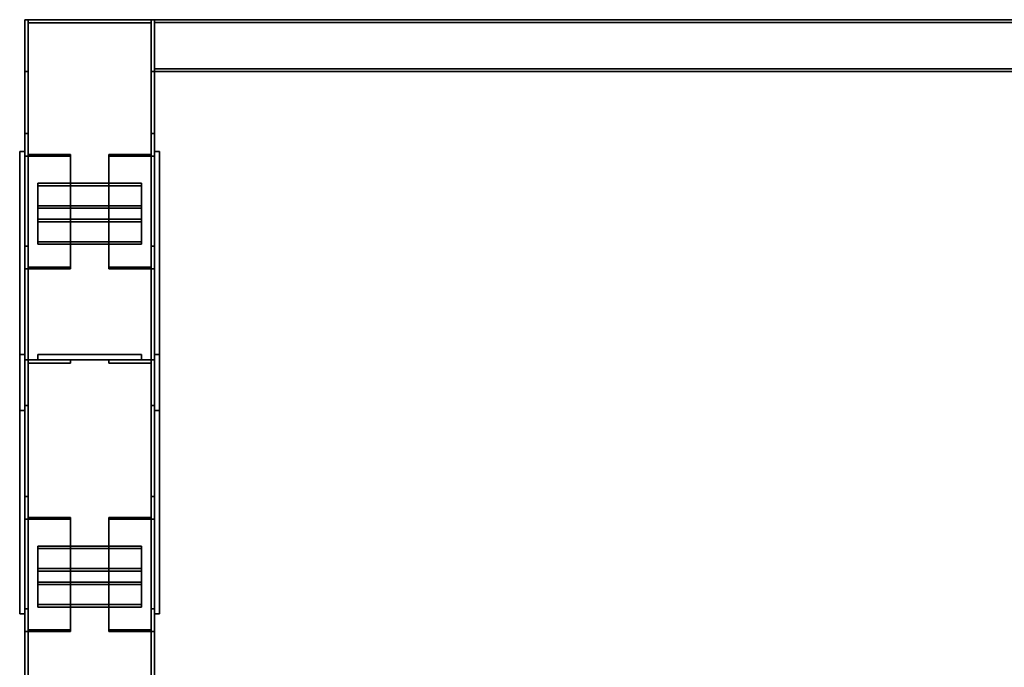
# Model space of a CAD drawing. Extents: x 13429 to 13460.1, y 572.8 to 605.1.
# Tile 54 of 256: x 13428.998 to 13429.949, y 590.071 to 590.696. Entities that reach past the tile are written whole.
import ezdxf

# ---------------------------------------------------------------- set-up
doc = ezdxf.new("R2010")
doc.units = 0
doc.header["$LTSCALE"] = 150
doc.header["$MEASUREMENT"] = 0
doc.layers.add('3DFACE_PLATE', color=7, linetype='CONTINUOUS')
doc.layers.add('3DFACE_SHAPE', color=7, linetype='CONTINUOUS')

msp = doc.modelspace()

# ---------------------------------------------------------------- linework, layer by layer
at = {"layer": '3DFACE_PLATE', "color": 6}
for points, invisible_edges in [([(13428.99832, 590.56901, 0.145), (13428.99832, 590.56901), (13428.99832, 590.31901, 0.145)], 2), ([(13428.99832, 590.56901), (13428.99832, 590.31901), (13428.99832, 590.31901, 0.145)], 12), ([(13428.99832, 590.31901, 0.145), (13429.00332, 590.31901, 0.145), (13428.99832, 590.56901, 0.145)], 2), ([(13429.00332, 590.31901, 0.145), (13429.00332, 590.56901, 0.145), (13428.99832, 590.56901, 0.145)], 12), ([(13428.99832, 590.56901), (13429.00332, 590.56901), (13428.99832, 590.31901)], 2), ([(13429.00332, 590.56901), (13429.00332, 590.31901), (13428.99832, 590.31901)], 12), ([(13428.99832, 590.56901, 0.145), (13429.00332, 590.56901, 0.145), (13428.99832, 590.56901)], 2), ([(13429.00332, 590.56901, 0.145), (13429.00332, 590.56901), (13428.99832, 590.56901)], 12), ([(13429.00332, 590.31901, 0.145), (13429.00332, 590.31901), (13429.00332, 590.56901, 0.145)], 2), ([(13429.00332, 590.31901), (13429.00332, 590.56901), (13429.00332, 590.56901, 0.145)], 12), ([(13429.12832, 590.56901, 0.145), (13429.12832, 590.56901), (13429.12832, 590.31901, 0.145)], 2), ([(13429.12832, 590.56901), (13429.12832, 590.31901), (13429.12832, 590.31901, 0.145)], 12), ([(13429.12832, 590.31901, 0.145), (13429.13332, 590.31901, 0.145), (13429.12832, 590.56901, 0.145)], 2), ([(13429.13332, 590.31901, 0.145), (13429.13332, 590.56901, 0.145), (13429.12832, 590.56901, 0.145)], 12), ([(13429.12832, 590.56901), (13429.13332, 590.56901), (13429.12832, 590.31901)], 2), ([(13429.13332, 590.56901), (13429.13332, 590.31901), (13429.12832, 590.31901)], 12), ([(13429.12832, 590.56901, 0.145), (13429.13332, 590.56901, 0.145), (13429.12832, 590.56901)], 2), ([(13429.13332, 590.56901, 0.145), (13429.13332, 590.56901), (13429.12832, 590.56901)], 12), ([(13429.13332, 590.31901, 0.145), (13429.13332, 590.31901), (13429.13332, 590.56901, 0.145)], 2), ([(13429.13332, 590.31901), (13429.13332, 590.56901), (13429.13332, 590.56901, 0.145)], 12), ([(13429.01582, 590.50359, 0.10538), (13429.01582, 590.53832, 0.12523), (13429.11582, 590.50359, 0.10538)], 2), ([(13429.01582, 590.53832, 0.12523), (13429.11582, 590.53832, 0.12523), (13429.11582, 590.50359, 0.10538)], 12), ([(13429.01582, 590.53584, 0.12957), (13429.01582, 590.53832, 0.12523), (13429.01582, 590.50111, 0.10972)], 2), ([(13429.01582, 590.53832, 0.12523), (13429.01582, 590.50359, 0.10538), (13429.01582, 590.50111, 0.10972)], 12), ([(13429.11582, 590.53584, 0.12957), (13429.11582, 590.53832, 0.12523), (13429.01582, 590.53584, 0.12957)], 2), ([(13429.11582, 590.53832, 0.12523), (13429.01582, 590.53832, 0.12523), (13429.01582, 590.53584, 0.12957)], 12), ([(13429.11582, 590.50111, 0.10972), (13429.11582, 590.53584, 0.12957), (13429.01582, 590.50111, 0.10972)], 2), ([(13429.11582, 590.53584, 0.12957), (13429.01582, 590.53584, 0.12957), (13429.01582, 590.50111, 0.10972)], 12), ([(13429.11582, 590.50359, 0.10538), (13429.11582, 590.53832, 0.12523), (13429.11582, 590.53584, 0.12957)], 12), ([(13429.11582, 590.50111, 0.10972), (13429.11582, 590.50359, 0.10538), (13429.11582, 590.53584, 0.12957)], 2), ([(13429.01582, 590.48188, 0.09298), (13429.01582, 590.51661, 0.11282), (13429.11582, 590.48188, 0.09298)], 2), ([(13429.01582, 590.51661, 0.11282), (13429.11582, 590.51661, 0.11282), (13429.11582, 590.48188, 0.09298)], 12), ([(13429.01582, 590.51413, 0.11716), (13429.01582, 590.51661, 0.11282), (13429.01582, 590.4794, 0.09732)], 2), ([(13429.01582, 590.51661, 0.11282), (13429.01582, 590.48188, 0.09298), (13429.01582, 590.4794, 0.09732)], 12), ([(13429.11582, 590.51413, 0.11716), (13429.11582, 590.51661, 0.11282), (13429.01582, 590.51413, 0.11716)], 2), ([(13429.11582, 590.51661, 0.11282), (13429.01582, 590.51661, 0.11282), (13429.01582, 590.51413, 0.11716)], 12), ([(13429.11582, 590.4794, 0.09732), (13429.11582, 590.51413, 0.11716), (13429.01582, 590.4794, 0.09732)], 2), ([(13429.11582, 590.51413, 0.11716), (13429.01582, 590.51413, 0.11716), (13429.01582, 590.4794, 0.09732)], 12), ([(13429.11582, 590.48188, 0.09298), (13429.11582, 590.51661, 0.11282), (13429.11582, 590.51413, 0.11716)], 12), ([(13429.11582, 590.4794, 0.09732), (13429.11582, 590.48188, 0.09298), (13429.11582, 590.51413, 0.11716)], 2), ([(13429.01582, 590.50111, 0.10972), (13429.01582, 590.50359, 0.10538), (13429.11582, 590.50111, 0.10972)], 2), ([(13429.01582, 590.50359, 0.10538), (13429.11582, 590.50359, 0.10538), (13429.11582, 590.50111, 0.10972)], 12), ([(13429.01582, 590.4794, 0.09732), (13429.01582, 590.48188, 0.09298), (13429.11582, 590.4794, 0.09732)], 2), ([(13429.01582, 590.48188, 0.09298), (13429.11582, 590.48188, 0.09298), (13429.11582, 590.4794, 0.09732)], 12), ([(13428.99832, 590.12301, 0.035), (13428.99832, 590.12301, 0.18), (13428.99832, 590.37301, 0.035)], 2), ([(13428.99832, 590.12301, 0.18), (13428.99832, 590.37301, 0.18), (13428.99832, 590.37301, 0.035)], 12), ([(13428.99832, 590.37301, 0.035), (13429.00332, 590.37301, 0.035), (13428.99832, 590.12301, 0.035)], 2), ([(13429.00332, 590.37301, 0.035), (13429.00332, 590.12301, 0.035), (13428.99832, 590.12301, 0.035)], 12), ([(13428.99832, 590.37301, 0.18), (13429.00332, 590.37301, 0.18), (13428.99832, 590.37301, 0.035)], 2), ([(13429.00332, 590.37301, 0.18), (13429.00332, 590.37301, 0.035), (13428.99832, 590.37301, 0.035)], 12), ([(13428.99832, 590.12301, 0.18), (13429.00332, 590.12301, 0.18), (13428.99832, 590.37301, 0.18)], 2), ([(13429.00332, 590.12301, 0.18), (13429.00332, 590.37301, 0.18), (13428.99832, 590.37301, 0.18)], 12), ([(13429.00332, 590.37301, 0.035), (13429.00332, 590.37301, 0.18), (13429.00332, 590.12301, 0.035)], 2), ([(13429.00332, 590.37301, 0.18), (13429.00332, 590.12301, 0.18), (13429.00332, 590.12301, 0.035)], 12), ([(13429.11582, 590.37301, 0.0935), (13429.11582, 590.37301, 0.0535), (13429.01582, 590.37301, 0.0935)], 2), ([(13429.11582, 590.37301, 0.0535), (13429.01582, 590.37301, 0.0535), (13429.01582, 590.37301, 0.0935)], 12), ([(13429.01582, 590.37301, 0.0935), (13429.01582, 590.36801, 0.0935), (13429.11582, 590.37301, 0.0935)], 2), ([(13429.01582, 590.36801, 0.0935), (13429.11582, 590.36801, 0.0935), (13429.11582, 590.37301, 0.0935)], 12), ([(13429.01582, 590.37301, 0.0535), (13429.01582, 590.36801, 0.0535), (13429.01582, 590.37301, 0.0935)], 2), ([(13429.01582, 590.36801, 0.0535), (13429.01582, 590.36801, 0.0935), (13429.01582, 590.37301, 0.0935)], 12), ([(13429.11582, 590.37301, 0.0535), (13429.11582, 590.36801, 0.0535), (13429.01582, 590.37301, 0.0535)], 2), ([(13429.11582, 590.36801, 0.0535), (13429.01582, 590.36801, 0.0535), (13429.01582, 590.37301, 0.0535)], 12), ([(13429.11582, 590.37301, 0.1265), (13429.11582, 590.37301, 0.0865), (13429.01582, 590.37301, 0.1265)], 2), ([(13429.11582, 590.37301, 0.0865), (13429.01582, 590.37301, 0.0865), (13429.01582, 590.37301, 0.1265)], 12), ([(13429.01582, 590.37301, 0.1265), (13429.01582, 590.36801, 0.1265), (13429.11582, 590.37301, 0.1265)], 2), ([(13429.01582, 590.36801, 0.1265), (13429.11582, 590.36801, 0.1265), (13429.11582, 590.37301, 0.1265)], 12), ([(13429.01582, 590.37301, 0.0865), (13429.01582, 590.36801, 0.0865), (13429.01582, 590.37301, 0.1265)], 2), ([(13429.01582, 590.36801, 0.0865), (13429.01582, 590.36801, 0.1265), (13429.01582, 590.37301, 0.1265)], 12), ([(13429.11582, 590.37301, 0.0865), (13429.11582, 590.36801, 0.0865), (13429.01582, 590.37301, 0.0865)], 2), ([(13429.11582, 590.36801, 0.0865), (13429.01582, 590.36801, 0.0865), (13429.01582, 590.37301, 0.0865)], 12), ([(13429.01582, 590.36801, 0.0935), (13429.01582, 590.36801, 0.0535), (13429.11582, 590.36801, 0.0935)], 2), ([(13429.01582, 590.36801, 0.0535), (13429.11582, 590.36801, 0.0535), (13429.11582, 590.36801, 0.0935)], 12), ([(13429.01582, 590.36801, 0.1265), (13429.01582, 590.36801, 0.0865), (13429.11582, 590.36801, 0.1265)], 2), ([(13429.01582, 590.36801, 0.0865), (13429.11582, 590.36801, 0.0865), (13429.11582, 590.36801, 0.1265)], 12), ([(13429.11582, 590.37301, 0.0935), (13429.11582, 590.36801, 0.0935), (13429.11582, 590.37301, 0.0535)], 2), ([(13429.11582, 590.36801, 0.0935), (13429.11582, 590.36801, 0.0535), (13429.11582, 590.37301, 0.0535)], 12), ([(13429.11582, 590.37301, 0.1265), (13429.11582, 590.36801, 0.1265), (13429.11582, 590.37301, 0.0865)], 2), ([(13429.11582, 590.36801, 0.1265), (13429.11582, 590.36801, 0.0865), (13429.11582, 590.37301, 0.0865)], 12), ([(13429.12832, 590.12301, 0.035), (13429.12832, 590.12301, 0.18), (13429.12832, 590.37301, 0.035)], 2), ([(13429.12832, 590.12301, 0.18), (13429.12832, 590.37301, 0.18), (13429.12832, 590.37301, 0.035)], 12), ([(13429.12832, 590.37301, 0.035), (13429.13332, 590.37301, 0.035), (13429.12832, 590.12301, 0.035)], 2), ([(13429.13332, 590.37301, 0.035), (13429.13332, 590.12301, 0.035), (13429.12832, 590.12301, 0.035)], 12), ([(13429.12832, 590.37301, 0.18), (13429.13332, 590.37301, 0.18), (13429.12832, 590.37301, 0.035)], 2), ([(13429.13332, 590.37301, 0.18), (13429.13332, 590.37301, 0.035), (13429.12832, 590.37301, 0.035)], 12), ([(13429.12832, 590.12301, 0.18), (13429.13332, 590.12301, 0.18), (13429.12832, 590.37301, 0.18)], 2), ([(13429.13332, 590.12301, 0.18), (13429.13332, 590.37301, 0.18), (13429.12832, 590.37301, 0.18)], 12), ([(13429.13332, 590.37301, 0.035), (13429.13332, 590.37301, 0.18), (13429.13332, 590.12301, 0.035)], 2), ([(13429.13332, 590.37301, 0.18), (13429.13332, 590.12301, 0.18), (13429.13332, 590.12301, 0.035)], 12), ([(13428.99832, 590.31901), (13429.00332, 590.31901), (13428.99832, 590.31901, 0.145)], 2), ([(13429.00332, 590.31901), (13429.00332, 590.31901, 0.145), (13428.99832, 590.31901, 0.145)], 12), ([(13429.12832, 590.31901), (13429.13332, 590.31901), (13429.12832, 590.31901, 0.145)], 2), ([(13429.13332, 590.31901), (13429.13332, 590.31901, 0.145), (13429.12832, 590.31901, 0.145)], 12), ([(13429.01582, 590.15359, 0.10538), (13429.01582, 590.18832, 0.12523), (13429.11582, 590.15359, 0.10538)], 2), ([(13429.01582, 590.18832, 0.12523), (13429.11582, 590.18832, 0.12523), (13429.11582, 590.15359, 0.10538)], 12), ([(13429.01582, 590.18584, 0.12957), (13429.01582, 590.18832, 0.12523), (13429.01582, 590.15111, 0.10972)], 2), ([(13429.01582, 590.18832, 0.12523), (13429.01582, 590.15359, 0.10538), (13429.01582, 590.15111, 0.10972)], 12), ([(13429.11582, 590.18584, 0.12957), (13429.11582, 590.18832, 0.12523), (13429.01582, 590.18584, 0.12957)], 2), ([(13429.11582, 590.18832, 0.12523), (13429.01582, 590.18832, 0.12523), (13429.01582, 590.18584, 0.12957)], 12), ([(13429.11582, 590.15359, 0.10538), (13429.11582, 590.18832, 0.12523), (13429.11582, 590.18584, 0.12957)], 12), ([(13429.11582, 590.15111, 0.10972), (13429.11582, 590.18584, 0.12957), (13429.01582, 590.15111, 0.10972)], 2), ([(13429.11582, 590.18584, 0.12957), (13429.01582, 590.18584, 0.12957), (13429.01582, 590.15111, 0.10972)], 12), ([(13429.11582, 590.15111, 0.10972), (13429.11582, 590.15359, 0.10538), (13429.11582, 590.18584, 0.12957)], 2), ([(13429.01582, 590.13188, 0.09298), (13429.01582, 590.16661, 0.11282), (13429.11582, 590.13188, 0.09298)], 2), ([(13429.01582, 590.16661, 0.11282), (13429.11582, 590.16661, 0.11282), (13429.11582, 590.13188, 0.09298)], 12), ([(13429.01582, 590.16413, 0.11716), (13429.01582, 590.16661, 0.11282), (13429.01582, 590.1294, 0.09732)], 2), ([(13429.01582, 590.16661, 0.11282), (13429.01582, 590.13188, 0.09298), (13429.01582, 590.1294, 0.09732)], 12), ([(13429.11582, 590.16413, 0.11716), (13429.11582, 590.16661, 0.11282), (13429.01582, 590.16413, 0.11716)], 2), ([(13429.11582, 590.16661, 0.11282), (13429.01582, 590.16661, 0.11282), (13429.01582, 590.16413, 0.11716)], 12), ([(13429.11582, 590.1294, 0.09732), (13429.11582, 590.16413, 0.11716), (13429.01582, 590.1294, 0.09732)], 2), ([(13429.11582, 590.16413, 0.11716), (13429.01582, 590.16413, 0.11716), (13429.01582, 590.1294, 0.09732)], 12), ([(13429.11582, 590.13188, 0.09298), (13429.11582, 590.16661, 0.11282), (13429.11582, 590.16413, 0.11716)], 12), ([(13429.11582, 590.1294, 0.09732), (13429.11582, 590.13188, 0.09298), (13429.11582, 590.16413, 0.11716)], 2), ([(13429.01582, 590.15111, 0.10972), (13429.01582, 590.15359, 0.10538), (13429.11582, 590.15111, 0.10972)], 2), ([(13429.01582, 590.15359, 0.10538), (13429.11582, 590.15359, 0.10538), (13429.11582, 590.15111, 0.10972)], 12), ([(13429.01582, 590.1294, 0.09732), (13429.01582, 590.13188, 0.09298), (13429.11582, 590.1294, 0.09732)], 2), ([(13429.01582, 590.13188, 0.09298), (13429.11582, 590.13188, 0.09298), (13429.11582, 590.1294, 0.09732)], 12), ([(13428.99832, 590.12301, 0.035), (13429.00332, 590.12301, 0.035), (13428.99832, 590.12301, 0.18)], 2), ([(13429.00332, 590.12301, 0.035), (13429.00332, 590.12301, 0.18), (13428.99832, 590.12301, 0.18)], 12), ([(13429.12832, 590.12301, 0.035), (13429.13332, 590.12301, 0.035), (13429.12832, 590.12301, 0.18)], 2), ([(13429.13332, 590.12301, 0.035), (13429.13332, 590.12301, 0.18), (13429.12832, 590.12301, 0.18)], 12)]:
    msp.add_3dface(points, dxfattribs=dict(at, invisible_edges=invisible_edges))
at = {"layer": '3DFACE_SHAPE', "color": 13}
for points, invisible_edges in [([(13429.00332, 590.64601, 0.4), (13429.00636, 590.69297, 0.4), (13429.00332, 590.69601, 0.4)], 3), ([(13429.00636, 590.69297, 0.4), (13429.12528, 590.69297, 0.4), (13429.00332, 590.69601, 0.4)], 14), ([(13429.00332, 590.69601, 0.4), (13429.12528, 590.69297, 0.4), (13429.12832, 590.69601, 0.4)], 3), ([(13429.12832, 590.69601), (13429.00636, 590.69297), (13429.00332, 590.69601)], 3), ([(13429.00636, 590.69297), (13429.00332, 590.64601), (13429.00332, 590.69601)], 13), ([(13429.00332, 590.69601, 0.4), (13429.00332, 590.69601), (13429.00332, 590.64601, 0.4)], 2), ([(13429.00332, 590.69601), (13429.00332, 590.64601), (13429.00332, 590.64601, 0.4)], 12), ([(13429.12832, 590.69601, 0.4), (13429.12832, 590.69601), (13429.00332, 590.69601, 0.4)], 2), ([(13429.12832, 590.69601), (13429.00332, 590.69601), (13429.00332, 590.69601, 0.4)], 12), ([(13429.00636, 590.69601, 0.03), (13429.00636, 590.69601, -0.01696), (13429.00332, 590.69601, 0.03)], 2), ([(13429.00332, 590.69601, 0.03), (13429.00636, 590.69601, -0.01696), (13429.00332, 590.69601, -0.02)], 3), ([(13429.00636, 590.69601, -0.01696), (13429.12528, 590.69601, -0.01696), (13429.00332, 590.69601, -0.02)], 14), ([(13429.00332, 590.69601, -0.02), (13429.12528, 590.69601, -0.01696), (13429.12832, 590.69601, -0.02)], 3), ([(13429.00332, 589.99601, 0.03), (13429.00332, 590.69601, 0.03), (13429.00332, 589.99601, -0.02)], 2), ([(13429.00332, 590.69601, 0.03), (13429.00332, 590.69601, -0.02), (13429.00332, 589.99601, -0.02)], 12), ([(13429.00636, 589.99601, 0.03), (13429.00636, 590.69601, 0.03), (13429.00332, 589.99601, 0.03)], 2), ([(13429.00636, 590.69601, 0.03), (13429.00332, 590.69601, 0.03), (13429.00332, 589.99601, 0.03)], 12), ([(13429.00332, 589.99601, -0.02), (13429.00332, 590.69601, -0.02), (13429.12832, 589.99601, -0.02)], 2), ([(13429.00332, 590.69601, -0.02), (13429.12832, 590.69601, -0.02), (13429.12832, 589.99601, -0.02)], 12), ([(13429.12832, 590.69601, 0.2), (13429.00636, 590.69601, 0.19696), (13429.00332, 590.69601, 0.2)], 3), ([(13429.00636, 590.69601, 0.19696), (13429.00332, 590.69601, 0.15), (13429.00332, 590.69601, 0.2)], 13), ([(13429.00636, 590.69601, 0.19696), (13429.00636, 590.69601, 0.15), (13429.00332, 590.69601, 0.15)], 12), ([(13429.00332, 589.99601, 0.15), (13429.00332, 590.69601, 0.15), (13429.00636, 589.99601, 0.15)], 2), ([(13429.00332, 590.69601, 0.15), (13429.00636, 590.69601, 0.15), (13429.00636, 589.99601, 0.15)], 12), ([(13429.00332, 589.99601, 0.2), (13429.00332, 590.69601, 0.2), (13429.00332, 589.99601, 0.15)], 2), ([(13429.00332, 590.69601, 0.2), (13429.00332, 590.69601, 0.15), (13429.00332, 589.99601, 0.15)], 12), ([(13429.12832, 589.99601, 0.2), (13429.12832, 590.69601, 0.2), (13429.00332, 589.99601, 0.2)], 2), ([(13429.12832, 590.69601, 0.2), (13429.00332, 590.69601, 0.2), (13429.00332, 589.99601, 0.2)], 12), ([(13429.00636, 590.64601, 0.4), (13429.00636, 590.69297, 0.4), (13429.00332, 590.64601, 0.4)], 2), ([(13429.00636, 590.69297), (13429.00636, 590.64601), (13429.00332, 590.64601)], 12), ([(13429.12528, 590.69297), (13429.00636, 590.69297), (13429.12832, 590.69601)], 14), ([(13429.00636, 589.99601, -0.01696), (13429.00636, 590.69601, -0.01696), (13429.00636, 589.99601, 0.03)], 2), ([(13429.00636, 590.69601, -0.01696), (13429.00636, 590.69601, 0.03), (13429.00636, 589.99601, 0.03)], 12), ([(13429.12528, 589.99601, -0.01696), (13429.12528, 590.69601, -0.01696), (13429.00636, 589.99601, -0.01696)], 2), ([(13429.12528, 590.69601, -0.01696), (13429.00636, 590.69601, -0.01696), (13429.00636, 589.99601, -0.01696)], 12), ([(13429.12528, 590.69601, 0.19696), (13429.00636, 590.69601, 0.19696), (13429.12832, 590.69601, 0.2)], 14), ([(13429.00636, 589.99601, 0.19696), (13429.00636, 590.69601, 0.19696), (13429.12528, 589.99601, 0.19696)], 2), ([(13429.00636, 590.69601, 0.19696), (13429.12528, 590.69601, 0.19696), (13429.12528, 589.99601, 0.19696)], 12), ([(13429.00636, 589.99601, 0.15), (13429.00636, 590.69601, 0.15), (13429.00636, 589.99601, 0.19696)], 2), ([(13429.00636, 590.69601, 0.15), (13429.00636, 590.69601, 0.19696), (13429.00636, 589.99601, 0.19696)], 12), ([(13429.00636, 590.69297, 0.4), (13429.00636, 590.69297), (13429.12528, 590.69297, 0.4)], 2), ([(13429.00636, 590.69297), (13429.12528, 590.69297), (13429.12528, 590.69297, 0.4)], 12), ([(13429.00636, 590.64601, 0.4), (13429.00636, 590.64601), (13429.00636, 590.69297, 0.4)], 2), ([(13429.00636, 590.64601), (13429.00636, 590.69297), (13429.00636, 590.69297, 0.4)], 12), ([(13429.12528, 590.69297, 0.4), (13429.12832, 590.64601, 0.4), (13429.12832, 590.69601, 0.4)], 13), ([(13429.12832, 590.64601), (13429.12528, 590.69297), (13429.12832, 590.69601)], 3), ([(13429.12528, 590.69601, -0.01696), (13429.12832, 590.69601, 0.03), (13429.12832, 590.69601, -0.02)], 13), ([(13429.12528, 590.69601, -0.01696), (13429.12528, 590.69601, 0.03), (13429.12832, 590.69601, 0.03)], 12), ([(13429.12528, 589.99601, 0.03), (13429.12528, 590.69601, 0.03), (13429.12528, 589.99601, -0.01696)], 2), ([(13429.12528, 590.69601, 0.03), (13429.12528, 590.69601, -0.01696), (13429.12528, 589.99601, -0.01696)], 12), ([(13429.12832, 589.99601, 0.03), (13429.12832, 590.69601, 0.03), (13429.12528, 589.99601, 0.03)], 2), ([(13429.12832, 590.69601, 0.03), (13429.12528, 590.69601, 0.03), (13429.12528, 589.99601, 0.03)], 12), ([(13429.12528, 590.69601, 0.15), (13429.12528, 590.69601, 0.19696), (13429.12832, 590.69601, 0.15)], 2), ([(13429.12832, 590.69601, 0.15), (13429.12528, 590.69601, 0.19696), (13429.12832, 590.69601, 0.2)], 3), ([(13429.12528, 589.99601, 0.15), (13429.12528, 590.69601, 0.15), (13429.12832, 589.99601, 0.15)], 2), ([(13429.12528, 590.69601, 0.15), (13429.12832, 590.69601, 0.15), (13429.12832, 589.99601, 0.15)], 12), ([(13429.12528, 589.99601, 0.19696), (13429.12528, 590.69601, 0.19696), (13429.12528, 589.99601, 0.15)], 2), ([(13429.12528, 590.69601, 0.19696), (13429.12528, 590.69601, 0.15), (13429.12528, 589.99601, 0.15)], 12), ([(13429.12528, 590.69297, 0.4), (13429.12528, 590.64601, 0.4), (13429.12832, 590.64601, 0.4)], 12), ([(13429.12528, 590.64601), (13429.12528, 590.69297), (13429.12832, 590.64601)], 2), ([(13429.12528, 590.69297, 0.4), (13429.12528, 590.69297), (13429.12528, 590.64601, 0.4)], 2), ([(13429.12528, 590.69297), (13429.12528, 590.64601), (13429.12528, 590.64601, 0.4)], 12), ([(13429.12832, 590.64601, 0.1), (13429.12832, 590.69336, 0.10265), (13429.12832, 590.69601, 0.1)], 3), ([(13429.12832, 590.69336, 0.10265), (13429.12832, 590.69336, 0.19735), (13429.12832, 590.69601, 0.1)], 14), ([(13429.12832, 590.69601, 0.1), (13429.12832, 590.69336, 0.19735), (13429.12832, 590.69601, 0.2)], 3), ([(13429.12832, 590.69336, 0.19735), (13429.12832, 590.64866, 0.19735), (13429.12832, 590.69601, 0.2)], 14), ([(13429.12832, 590.69601, 0.2), (13429.12832, 590.64866, 0.19735), (13429.12832, 590.64601, 0.2)], 3), ([(13429.12832, 590.64601, 0.2), (13434.14082, 590.64601, 0.2), (13429.12832, 590.69601, 0.2)], 2), ([(13434.14082, 590.64601, 0.2), (13434.14082, 590.69601, 0.2), (13429.12832, 590.69601, 0.2)], 12), ([(13429.12832, 590.69601, 0.1), (13434.14082, 590.69601, 0.1), (13429.12832, 590.64601, 0.1)], 2), ([(13434.14082, 590.69601, 0.1), (13434.14082, 590.64601, 0.1), (13429.12832, 590.64601, 0.1)], 12), ([(13429.12832, 590.69601, 0.2), (13434.14082, 590.69601, 0.2), (13429.12832, 590.69601, 0.1)], 2), ([(13434.14082, 590.69601, 0.2), (13434.14082, 590.69601, 0.1), (13429.12832, 590.69601, 0.1)], 12), ([(13429.12832, 590.64601, 0.4), (13429.12832, 590.64601), (13429.12832, 590.69601, 0.4)], 2), ([(13429.12832, 590.64601), (13429.12832, 590.69601), (13429.12832, 590.69601, 0.4)], 12), ([(13429.12832, 589.99601, -0.02), (13429.12832, 590.69601, -0.02), (13429.12832, 589.99601, 0.03)], 2), ([(13429.12832, 590.69601, -0.02), (13429.12832, 590.69601, 0.03), (13429.12832, 589.99601, 0.03)], 12), ([(13429.12832, 589.99601, 0.15), (13429.12832, 590.69601, 0.15), (13429.12832, 589.99601, 0.2)], 2), ([(13429.12832, 590.69601, 0.15), (13429.12832, 590.69601, 0.2), (13429.12832, 589.99601, 0.2)], 12), ([(13429.12832, 590.64866, 0.10265), (13429.12832, 590.69336, 0.10265), (13429.12832, 590.64601, 0.1)], 14), ([(13429.12832, 590.69336, 0.19735), (13434.14082, 590.69336, 0.19735), (13429.12832, 590.64866, 0.19735)], 2), ([(13434.14082, 590.69336, 0.19735), (13434.14082, 590.64866, 0.19735), (13429.12832, 590.64866, 0.19735)], 12), ([(13429.12832, 590.69336, 0.10265), (13434.14082, 590.69336, 0.10265), (13429.12832, 590.69336, 0.19735)], 2), ([(13434.14082, 590.69336, 0.10265), (13434.14082, 590.69336, 0.19735), (13429.12832, 590.69336, 0.19735)], 12), ([(13429.12832, 590.64866, 0.10265), (13434.14082, 590.64866, 0.10265), (13429.12832, 590.69336, 0.10265)], 2), ([(13434.14082, 590.64866, 0.10265), (13434.14082, 590.69336, 0.10265), (13429.12832, 590.69336, 0.10265)], 12), ([(13429.00332, 590.64601, 0.4), (13429.00332, 590.64601), (13429.00636, 590.64601, 0.4)], 2), ([(13429.00332, 590.64601), (13429.00636, 590.64601), (13429.00636, 590.64601, 0.4)], 12), ([(13429.12528, 590.64601, 0.4), (13429.12528, 590.64601), (13429.12832, 590.64601, 0.4)], 2), ([(13429.12528, 590.64601), (13429.12832, 590.64601), (13429.12832, 590.64601, 0.4)], 12), ([(13429.12832, 590.64866, 0.112), (13429.12832, 590.64866, 0.10265), (13429.12832, 590.64601, 0.112)], 2), ([(13429.12832, 590.64601, 0.112), (13429.12832, 590.64866, 0.10265), (13429.12832, 590.64601, 0.1)], 3), ([(13429.12832, 590.64866, 0.19735), (13429.12832, 590.64601, 0.188), (13429.12832, 590.64601, 0.2)], 13), ([(13429.12832, 590.64866, 0.19735), (13429.12832, 590.64866, 0.188), (13429.12832, 590.64601, 0.188)], 12), ([(13429.12832, 590.64866, 0.188), (13434.14082, 590.64866, 0.188), (13429.12832, 590.64601, 0.188)], 2), ([(13434.14082, 590.64866, 0.188), (13434.14082, 590.64601, 0.188), (13429.12832, 590.64601, 0.188)], 12), ([(13429.12832, 590.64866, 0.19735), (13434.14082, 590.64866, 0.19735), (13429.12832, 590.64866, 0.188)], 2), ([(13434.14082, 590.64866, 0.19735), (13434.14082, 590.64866, 0.188), (13429.12832, 590.64866, 0.188)], 12), ([(13429.12832, 590.64866, 0.112), (13434.14082, 590.64866, 0.112), (13429.12832, 590.64866, 0.10265)], 2), ([(13434.14082, 590.64866, 0.112), (13434.14082, 590.64866, 0.10265), (13429.12832, 590.64866, 0.10265)], 12), ([(13429.12832, 590.64601, 0.112), (13434.14082, 590.64601, 0.112), (13429.12832, 590.64866, 0.112)], 2), ([(13434.14082, 590.64601, 0.112), (13434.14082, 590.64866, 0.112), (13429.12832, 590.64866, 0.112)], 12), ([(13429.12832, 590.64601, 0.188), (13434.14082, 590.64601, 0.188), (13429.12832, 590.64601, 0.2)], 2), ([(13434.14082, 590.64601, 0.188), (13434.14082, 590.64601, 0.2), (13429.12832, 590.64601, 0.2)], 12), ([(13429.12832, 590.64601, 0.1), (13434.14082, 590.64601, 0.1), (13429.12832, 590.64601, 0.112)], 2), ([(13434.14082, 590.64601, 0.1), (13434.14082, 590.64601, 0.112), (13429.12832, 590.64601, 0.112)], 12), ([(13429.00652, 590.56595, 0.13733), (13429.00332, 590.58619, 0.10191), (13429.00332, 590.56436, 0.14011)], 13), ([(13429.00652, 590.56595, 0.13733), (13429.00652, 590.58619, 0.10191), (13429.00332, 590.58619, 0.10191)], 12), ([(13429.00332, 590.58619, 0.10191), (13429.00332, 590.47766, 0.03989), (13429.00332, 590.56436, 0.14011)], 2), ([(13429.00652, 590.58619, 0.10191), (13429.00652, 590.47766, 0.03989), (13429.00332, 590.58619, 0.10191)], 2), ([(13429.00652, 590.47766, 0.03989), (13429.00332, 590.47766, 0.03989), (13429.00332, 590.58619, 0.10191)], 12), ([(13429.00652, 590.56595, 0.13733), (13429.00652, 590.45742, 0.07531), (13429.00652, 590.58619, 0.10191)], 2), ([(13429.00652, 590.45742, 0.07531), (13429.00652, 590.47766, 0.03989), (13429.00652, 590.58619, 0.10191)], 12), ([(13429.12512, 590.58619, 0.10191), (13429.12512, 590.56595, 0.13733), (13429.12832, 590.58619, 0.10191)], 2), ([(13429.12832, 590.58619, 0.10191), (13429.12512, 590.56595, 0.13733), (13429.12832, 590.56436, 0.14011)], 3), ([(13429.12512, 590.47766, 0.03989), (13429.12512, 590.58619, 0.10191), (13429.12832, 590.47766, 0.03989)], 2), ([(13429.12512, 590.58619, 0.10191), (13429.12832, 590.58619, 0.10191), (13429.12832, 590.47766, 0.03989)], 12), ([(13429.12512, 590.56595, 0.13733), (13429.12512, 590.58619, 0.10191), (13429.12512, 590.47766, 0.03989)], 12), ([(13429.12832, 590.47766, 0.03989), (13429.12832, 590.58619, 0.10191), (13429.12832, 590.45583, 0.07809)], 2), ([(13429.12832, 590.58619, 0.10191), (13429.12832, 590.56436, 0.14011), (13429.12832, 590.45583, 0.07809)], 12), ([(13429.04732, 590.56436, 0.14011), (13429.00652, 590.56595, 0.13733), (13429.00332, 590.56436, 0.14011)], 3), ([(13429.00332, 590.47766, 0.03989), (13429.00332, 590.45583, 0.07809), (13429.00332, 590.56436, 0.14011)], 12), ([(13429.00332, 590.56436, 0.14011), (13429.00332, 590.45583, 0.07809), (13429.04732, 590.56436, 0.14011)], 2), ([(13429.00332, 590.45583, 0.07809), (13429.04732, 590.45583, 0.07809), (13429.04732, 590.56436, 0.14011)], 12), ([(13429.04732, 590.56595, 0.13733), (13429.00652, 590.56595, 0.13733), (13429.04732, 590.56436, 0.14011)], 2), ([(13429.04732, 590.56595, 0.13733), (13429.04732, 590.45742, 0.07531), (13429.00652, 590.56595, 0.13733)], 2), ([(13429.04732, 590.45742, 0.07531), (13429.00652, 590.45742, 0.07531), (13429.00652, 590.56595, 0.13733)], 12), ([(13429.04732, 590.56436, 0.14011), (13429.04732, 590.45583, 0.07809), (13429.04732, 590.56595, 0.13733)], 2), ([(13429.04732, 590.45583, 0.07809), (13429.04732, 590.45742, 0.07531), (13429.04732, 590.56595, 0.13733)], 12), ([(13429.12512, 590.56595, 0.13733), (13429.08432, 590.56436, 0.14011), (13429.12832, 590.56436, 0.14011)], 13), ([(13429.12512, 590.56595, 0.13733), (13429.08432, 590.56595, 0.13733), (13429.08432, 590.56436, 0.14011)], 12), ([(13429.08432, 590.45742, 0.07531), (13429.08432, 590.56595, 0.13733), (13429.12512, 590.45742, 0.07531)], 2), ([(13429.08432, 590.56595, 0.13733), (13429.12512, 590.56595, 0.13733), (13429.12512, 590.45742, 0.07531)], 12), ([(13429.08432, 590.56436, 0.14011), (13429.08432, 590.56595, 0.13733), (13429.08432, 590.45742, 0.07531)], 12), ([(13429.08432, 590.45583, 0.07809), (13429.08432, 590.56436, 0.14011), (13429.08432, 590.45742, 0.07531)], 2), ([(13429.12832, 590.45583, 0.07809), (13429.12832, 590.56436, 0.14011), (13429.08432, 590.45583, 0.07809)], 2), ([(13429.12832, 590.56436, 0.14011), (13429.08432, 590.56436, 0.14011), (13429.08432, 590.45583, 0.07809)], 12), ([(13429.12512, 590.45742, 0.07531), (13429.12512, 590.56595, 0.13733), (13429.12512, 590.47766, 0.03989)], 2), ([(13429.00652, 590.47766, 0.03989), (13429.00652, 590.45742, 0.07531), (13429.00332, 590.47766, 0.03989)], 2), ([(13429.00332, 590.47766, 0.03989), (13429.00652, 590.45742, 0.07531), (13429.00332, 590.45583, 0.07809)], 3), ([(13429.12512, 590.45742, 0.07531), (13429.12832, 590.47766, 0.03989), (13429.12832, 590.45583, 0.07809)], 13), ([(13429.12512, 590.45742, 0.07531), (13429.12512, 590.47766, 0.03989), (13429.12832, 590.47766, 0.03989)], 12), ([(13429.00652, 590.45742, 0.07531), (13429.04732, 590.45583, 0.07809), (13429.00332, 590.45583, 0.07809)], 13), ([(13429.00652, 590.45742, 0.07531), (13429.04732, 590.45742, 0.07531), (13429.04732, 590.45583, 0.07809)], 12), ([(13429.08432, 590.45742, 0.07531), (13429.12512, 590.45742, 0.07531), (13429.08432, 590.45583, 0.07809)], 2), ([(13429.08432, 590.45583, 0.07809), (13429.12512, 590.45742, 0.07531), (13429.12832, 590.45583, 0.07809)], 3), ([(13429.04732, 590.36801, 0.0395), (13429.00652, 590.36481, 0.0395), (13429.00332, 590.36801, 0.0395)], 3), ([(13429.00652, 590.36481, 0.0395), (13429.00332, 590.32401, 0.0395), (13429.00332, 590.36801, 0.0395)], 13), ([(13429.00332, 590.32401, 0.1405), (13429.00652, 590.36481, 0.1405), (13429.00332, 590.36801, 0.1405)], 3), ([(13429.00652, 590.36481, 0.1405), (13429.04732, 590.36801, 0.1405), (13429.00332, 590.36801, 0.1405)], 13), ([(13429.00332, 590.32401, 0.0395), (13429.00332, 590.32401, 0.1405), (13429.00332, 590.36801, 0.0395)], 2), ([(13429.00332, 590.32401, 0.1405), (13429.00332, 590.36801, 0.1405), (13429.00332, 590.36801, 0.0395)], 12), ([(13429.00332, 590.36801, 0.0395), (13429.00332, 590.36801, 0.1405), (13429.04732, 590.36801, 0.0395)], 2), ([(13429.00332, 590.36801, 0.1405), (13429.04732, 590.36801, 0.1405), (13429.04732, 590.36801, 0.0395)], 12), ([(13429.04732, 590.36481, 0.0395), (13429.00652, 590.36481, 0.0395), (13429.04732, 590.36801, 0.0395)], 2), ([(13429.00652, 590.36481, 0.1405), (13429.04732, 590.36481, 0.1405), (13429.04732, 590.36801, 0.1405)], 12), ([(13429.04732, 590.36801, 0.0395), (13429.04732, 590.36801, 0.1405), (13429.04732, 590.36481, 0.0395)], 2), ([(13429.04732, 590.36801, 0.1405), (13429.04732, 590.36481, 0.1405), (13429.04732, 590.36481, 0.0395)], 12), ([(13429.08432, 590.36481, 0.1405), (13429.12512, 590.36481, 0.1405), (13429.08432, 590.36801, 0.1405)], 2), ([(13429.08432, 590.36801, 0.1405), (13429.12512, 590.36481, 0.1405), (13429.12832, 590.36801, 0.1405)], 3), ([(13429.12512, 590.36481, 0.0395), (13429.08432, 590.36801, 0.0395), (13429.12832, 590.36801, 0.0395)], 13), ([(13429.12512, 590.36481, 0.0395), (13429.08432, 590.36481, 0.0395), (13429.08432, 590.36801, 0.0395)], 12), ([(13429.08432, 590.36801, 0.1405), (13429.08432, 590.36801, 0.0395), (13429.08432, 590.36481, 0.1405)], 2), ([(13429.08432, 590.36801, 0.0395), (13429.08432, 590.36481, 0.0395), (13429.08432, 590.36481, 0.1405)], 12), ([(13429.12832, 590.36801, 0.1405), (13429.12832, 590.36801, 0.0395), (13429.08432, 590.36801, 0.1405)], 2), ([(13429.12832, 590.36801, 0.0395), (13429.08432, 590.36801, 0.0395), (13429.08432, 590.36801, 0.1405)], 12), ([(13429.12512, 590.36481, 0.1405), (13429.12832, 590.32401, 0.1405), (13429.12832, 590.36801, 0.1405)], 13), ([(13429.12832, 590.32401, 0.0395), (13429.12512, 590.36481, 0.0395), (13429.12832, 590.36801, 0.0395)], 3), ([(13429.12832, 590.32401, 0.1405), (13429.12832, 590.32401, 0.0395), (13429.12832, 590.36801, 0.1405)], 2), ([(13429.12832, 590.32401, 0.0395), (13429.12832, 590.36801, 0.0395), (13429.12832, 590.36801, 0.1405)], 12), ([(13429.00652, 590.36481, 0.0395), (13429.00652, 590.32401, 0.0395), (13429.00332, 590.32401, 0.0395)], 12), ([(13429.00652, 590.32401, 0.1405), (13429.00652, 590.36481, 0.1405), (13429.00332, 590.32401, 0.1405)], 2), ([(13429.00652, 590.36481, 0.0395), (13429.00652, 590.36481, 0.1405), (13429.00652, 590.32401, 0.0395)], 2), ([(13429.00652, 590.36481, 0.1405), (13429.00652, 590.32401, 0.1405), (13429.00652, 590.32401, 0.0395)], 12), ([(13429.04732, 590.36481, 0.0395), (13429.04732, 590.36481, 0.1405), (13429.00652, 590.36481, 0.0395)], 2), ([(13429.04732, 590.36481, 0.1405), (13429.00652, 590.36481, 0.1405), (13429.00652, 590.36481, 0.0395)], 12), ([(13429.08432, 590.36481, 0.1405), (13429.08432, 590.36481, 0.0395), (13429.12512, 590.36481, 0.1405)], 2), ([(13429.08432, 590.36481, 0.0395), (13429.12512, 590.36481, 0.0395), (13429.12512, 590.36481, 0.1405)], 12), ([(13429.12512, 590.36481, 0.1405), (13429.12512, 590.32401, 0.1405), (13429.12832, 590.32401, 0.1405)], 12), ([(13429.12512, 590.32401, 0.0395), (13429.12512, 590.36481, 0.0395), (13429.12832, 590.32401, 0.0395)], 2), ([(13429.12512, 590.36481, 0.1405), (13429.12512, 590.36481, 0.0395), (13429.12512, 590.32401, 0.1405)], 2), ([(13429.12512, 590.36481, 0.0395), (13429.12512, 590.32401, 0.0395), (13429.12512, 590.32401, 0.1405)], 12), ([(13429.00652, 590.32401, 0.0395), (13429.00652, 590.32401, 0.1405), (13429.00332, 590.32401, 0.0395)], 2), ([(13429.00652, 590.32401, 0.1405), (13429.00332, 590.32401, 0.1405), (13429.00332, 590.32401, 0.0395)], 12), ([(13429.12512, 590.32401, 0.1405), (13429.12512, 590.32401, 0.0395), (13429.12832, 590.32401, 0.1405)], 2), ([(13429.12512, 590.32401, 0.0395), (13429.12832, 590.32401, 0.0395), (13429.12832, 590.32401, 0.1405)], 12), ([(13429.00652, 590.21595, 0.13733), (13429.00332, 590.23619, 0.10191), (13429.00332, 590.21436, 0.14011)], 13), ([(13429.00652, 590.21595, 0.13733), (13429.00652, 590.23619, 0.10191), (13429.00332, 590.23619, 0.10191)], 12), ([(13429.00332, 590.23619, 0.10191), (13429.00332, 590.12766, 0.03989), (13429.00332, 590.21436, 0.14011)], 2), ([(13429.00652, 590.23619, 0.10191), (13429.00652, 590.12766, 0.03989), (13429.00332, 590.23619, 0.10191)], 2), ([(13429.00652, 590.12766, 0.03989), (13429.00332, 590.12766, 0.03989), (13429.00332, 590.23619, 0.10191)], 12), ([(13429.00652, 590.21595, 0.13733), (13429.00652, 590.10742, 0.07531), (13429.00652, 590.23619, 0.10191)], 2), ([(13429.00652, 590.10742, 0.07531), (13429.00652, 590.12766, 0.03989), (13429.00652, 590.23619, 0.10191)], 12), ([(13429.12512, 590.23619, 0.10191), (13429.12512, 590.21595, 0.13733), (13429.12832, 590.23619, 0.10191)], 2), ([(13429.12832, 590.23619, 0.10191), (13429.12512, 590.21595, 0.13733), (13429.12832, 590.21436, 0.14011)], 3), ([(13429.12512, 590.12766, 0.03989), (13429.12512, 590.23619, 0.10191), (13429.12832, 590.12766, 0.03989)], 2), ([(13429.12512, 590.23619, 0.10191), (13429.12832, 590.23619, 0.10191), (13429.12832, 590.12766, 0.03989)], 12), ([(13429.12512, 590.21595, 0.13733), (13429.12512, 590.23619, 0.10191), (13429.12512, 590.12766, 0.03989)], 12), ([(13429.12832, 590.12766, 0.03989), (13429.12832, 590.23619, 0.10191), (13429.12832, 590.10583, 0.07809)], 2), ([(13429.12832, 590.23619, 0.10191), (13429.12832, 590.21436, 0.14011), (13429.12832, 590.10583, 0.07809)], 12), ([(13429.04732, 590.21436, 0.14011), (13429.00652, 590.21595, 0.13733), (13429.00332, 590.21436, 0.14011)], 3), ([(13429.04732, 590.21595, 0.13733), (13429.00652, 590.21595, 0.13733), (13429.04732, 590.21436, 0.14011)], 2), ([(13429.04732, 590.21595, 0.13733), (13429.04732, 590.10742, 0.07531), (13429.00652, 590.21595, 0.13733)], 2), ([(13429.04732, 590.10742, 0.07531), (13429.00652, 590.10742, 0.07531), (13429.00652, 590.21595, 0.13733)], 12), ([(13429.04732, 590.21436, 0.14011), (13429.04732, 590.10583, 0.07809), (13429.04732, 590.21595, 0.13733)], 2), ([(13429.04732, 590.10583, 0.07809), (13429.04732, 590.10742, 0.07531), (13429.04732, 590.21595, 0.13733)], 12), ([(13429.12512, 590.21595, 0.13733), (13429.08432, 590.21436, 0.14011), (13429.12832, 590.21436, 0.14011)], 13), ([(13429.12512, 590.21595, 0.13733), (13429.08432, 590.21595, 0.13733), (13429.08432, 590.21436, 0.14011)], 12), ([(13429.08432, 590.10742, 0.07531), (13429.08432, 590.21595, 0.13733), (13429.12512, 590.10742, 0.07531)], 2), ([(13429.08432, 590.21595, 0.13733), (13429.12512, 590.21595, 0.13733), (13429.12512, 590.10742, 0.07531)], 12), ([(13429.08432, 590.21436, 0.14011), (13429.08432, 590.21595, 0.13733), (13429.08432, 590.10742, 0.07531)], 12), ([(13429.12512, 590.10742, 0.07531), (13429.12512, 590.21595, 0.13733), (13429.12512, 590.12766, 0.03989)], 2), ([(13429.00332, 590.12766, 0.03989), (13429.00332, 590.10583, 0.07809), (13429.00332, 590.21436, 0.14011)], 12), ([(13429.00332, 590.21436, 0.14011), (13429.00332, 590.10583, 0.07809), (13429.04732, 590.21436, 0.14011)], 2), ([(13429.00332, 590.10583, 0.07809), (13429.04732, 590.10583, 0.07809), (13429.04732, 590.21436, 0.14011)], 12), ([(13429.08432, 590.10583, 0.07809), (13429.08432, 590.21436, 0.14011), (13429.08432, 590.10742, 0.07531)], 2), ([(13429.12832, 590.10583, 0.07809), (13429.12832, 590.21436, 0.14011), (13429.08432, 590.10583, 0.07809)], 2), ([(13429.12832, 590.21436, 0.14011), (13429.08432, 590.21436, 0.14011), (13429.08432, 590.10583, 0.07809)], 12), ([(13429.00652, 590.12766, 0.03989), (13429.00652, 590.10742, 0.07531), (13429.00332, 590.12766, 0.03989)], 2), ([(13429.00332, 590.12766, 0.03989), (13429.00652, 590.10742, 0.07531), (13429.00332, 590.10583, 0.07809)], 3), ([(13429.12512, 590.10742, 0.07531), (13429.12832, 590.12766, 0.03989), (13429.12832, 590.10583, 0.07809)], 13), ([(13429.12512, 590.10742, 0.07531), (13429.12512, 590.12766, 0.03989), (13429.12832, 590.12766, 0.03989)], 12), ([(13429.00652, 590.10742, 0.07531), (13429.04732, 590.10583, 0.07809), (13429.00332, 590.10583, 0.07809)], 13), ([(13429.00652, 590.10742, 0.07531), (13429.04732, 590.10742, 0.07531), (13429.04732, 590.10583, 0.07809)], 12), ([(13429.08432, 590.10742, 0.07531), (13429.12512, 590.10742, 0.07531), (13429.08432, 590.10583, 0.07809)], 2), ([(13429.08432, 590.10583, 0.07809), (13429.12512, 590.10742, 0.07531), (13429.12832, 590.10583, 0.07809)], 3)]:
    msp.add_3dface(points, dxfattribs=dict(at, invisible_edges=invisible_edges))

doc.saveas('drawing.dxf')
